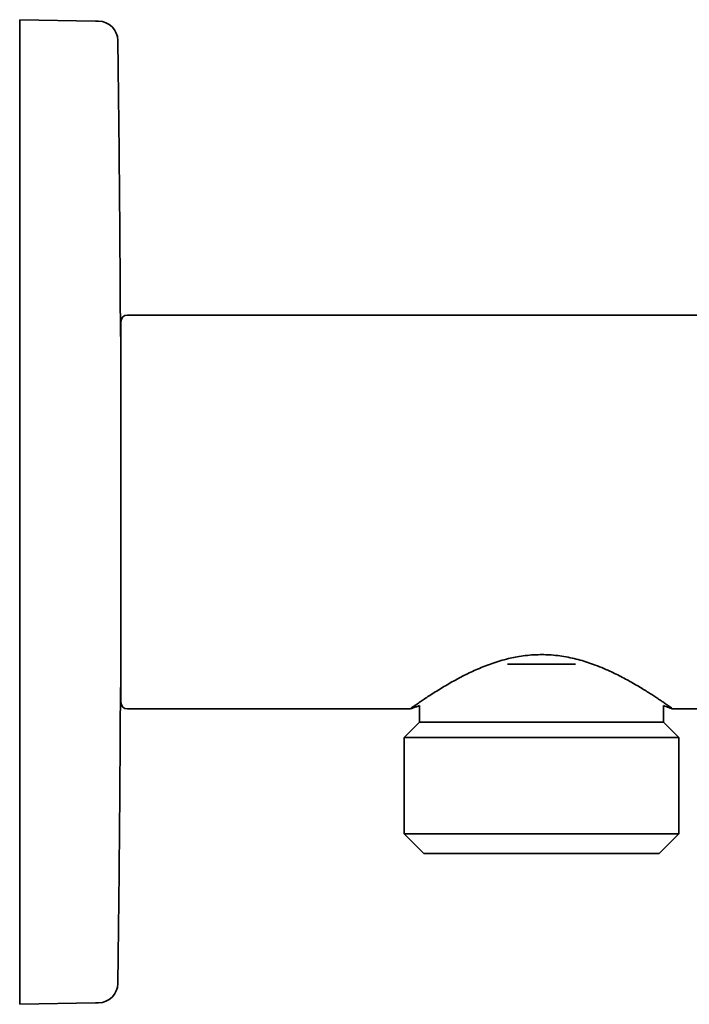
# Model space of a CAD drawing. Header units: millimetres. Extents: x 8 to 430, y 12 to 265.
# Tile 9 of 11: x 350 to 401, y 190 to 265. Entities that reach past the tile are written whole.
import ezdxf

# ---------------------------------------------------------------- set-up
doc = ezdxf.new("R2010")
doc.units = ezdxf.units.MM

msp = doc.modelspace()

# ---------------------------------------------------------------- linework, layer by layer
at = {"color": 7, "linetype": 'Continuous', "lineweight": 35}
for p, q in [((355.794, 264.894), (350.023, 264.995)), ((350.023, 262), (350.023, 264.995)), ((350.023, 193), (350.023, 262)), ((406.507, 242.5), (358.217, 242.5)), ((392.304, 215.9), (387.131, 215.9)), ((358.217, 212.5), (379.717, 212.5)), ((380.442, 212.752), (380.442, 211.5)), ((398.992, 211.5), (398.992, 212.752)), ((399.717, 212.5), (407.925, 212.5)), ((380.437, 211.5), (379.267, 210.33)), ((400.167, 210.33), (398.997, 211.5)), ((379.267, 210.33), (379.267, 203)), ((400.167, 210.33), (379.267, 210.33)), ((400.167, 203), (400.167, 210.33)), ((379.267, 203), (380.767, 201.5)), ((400.167, 203), (379.267, 203)), ((398.667, 201.5), (400.167, 203)), ((389.717, 201.5), (380.767, 201.5)), ((398.667, 201.5), (389.717, 201.5)), ((350.023, 190.005), (350.023, 193)), ((350.023, 190.005), (355.794, 190.106))]:
    msp.add_line(p, q, dxfattribs=at)
at = {"color": 7, "linetype": 'Continuous', "lineweight": 35, "flags": 128}
msp.add_lwpolyline([(379.717, 212.5), (379.718, 212.501), (379.722, 212.503), (379.727, 212.507), (379.735, 212.513), (379.746, 212.52), (379.758, 212.529), (379.778, 212.544), (379.802, 212.561), (379.83, 212.581), (379.862, 212.604), (379.899, 212.629), (379.939, 212.658), (379.983, 212.689), (380.031, 212.722), (380.075, 212.754), (380.123, 212.787), (380.173, 212.822), (380.226, 212.859), (380.287, 212.901), (380.352, 212.946), (380.419, 212.992), (380.49, 213.04), (380.564, 213.091), (380.641, 213.143), (380.721, 213.197), (380.805, 213.253), (380.895, 213.313), (380.987, 213.375), (381.084, 213.438), (381.183, 213.503), (381.292, 213.574), (381.405, 213.647), (381.522, 213.721), (381.641, 213.797), (381.745, 213.862), (381.851, 213.927), (381.959, 213.994), (382.069, 214.062), (382.182, 214.13), (382.297, 214.199), (382.414, 214.269), (382.534, 214.339), (382.657, 214.41), (382.781, 214.481), (382.908, 214.553), (383.037, 214.625), (383.168, 214.698), (383.303, 214.771), (383.439, 214.844), (383.577, 214.917), (383.718, 214.99), (383.86, 215.062), (383.98, 215.122), (384.102, 215.182), (384.225, 215.242), (384.349, 215.301), (384.475, 215.36), (384.603, 215.418), (384.732, 215.476), (384.863, 215.534), (384.996, 215.591), (385.13, 215.647), (385.265, 215.702), (385.402, 215.757), (385.542, 215.812), (385.685, 215.865), (385.828, 215.918), (385.974, 215.969), (386.12, 216.019), (386.269, 216.068), (386.421, 216.116), (386.575, 216.163), (386.73, 216.207), (386.887, 216.251), (387.045, 216.292), (387.204, 216.332), (387.336, 216.362), (387.469, 216.392), (387.603, 216.42), (387.738, 216.447), (387.873, 216.472), (388.009, 216.495), (388.167, 216.52), (388.326, 216.543), (388.486, 216.563), (388.647, 216.581), (388.807, 216.597), (388.971, 216.61), (389.135, 216.62), (389.299, 216.628), (389.463, 216.634), (389.628, 216.637), (389.768, 216.637), (389.908, 216.635), (390.048, 216.632), (390.188, 216.626), (390.328, 216.619), (390.468, 216.609), (390.63, 216.596), (390.791, 216.581), (390.952, 216.563), (391.112, 216.542), (391.271, 216.519), (391.432, 216.494), (391.592, 216.466), (391.751, 216.436), (391.909, 216.404), (392.065, 216.37), (392.216, 216.335), (392.365, 216.298), (392.513, 216.26), (392.66, 216.22), (392.807, 216.178), (392.952, 216.135), (393.097, 216.09), (393.241, 216.043), (393.384, 215.996), (393.525, 215.946), (393.666, 215.896), (393.805, 215.845), (393.972, 215.781), (394.138, 215.715), (394.301, 215.649), (394.463, 215.581), (394.623, 215.512), (394.78, 215.442), (394.908, 215.383), (395.034, 215.325), (395.159, 215.266), (395.283, 215.206), (395.406, 215.146), (395.527, 215.086), (395.647, 215.025), (395.766, 214.964), (395.883, 214.903), (395.999, 214.842), (396.114, 214.781), (396.227, 214.719), (396.341, 214.657), (396.453, 214.595), (396.563, 214.533), (396.672, 214.471), (396.779, 214.409), (396.885, 214.348), (396.991, 214.286), (397.094, 214.225), (397.196, 214.164), (397.297, 214.103), (397.396, 214.043), (397.493, 213.984), (397.585, 213.927), (397.675, 213.871), (397.764, 213.815), (397.851, 213.76), (397.936, 213.706), (398.02, 213.653), (398.103, 213.6), (398.183, 213.547), (398.262, 213.496), (398.339, 213.446), (398.415, 213.396), (398.488, 213.347), (398.562, 213.299), (398.633, 213.251), (398.702, 213.205), (398.769, 213.16), (398.834, 213.116), (398.897, 213.073), (398.959, 213.031), (399.019, 212.99), (399.076, 212.95), (399.131, 212.912), (399.184, 212.876), (399.235, 212.84), (399.283, 212.807), (399.329, 212.775), (399.372, 212.745), (399.413, 212.716), (399.458, 212.684), (399.5, 212.655), (399.538, 212.628), (399.573, 212.603), (399.604, 212.581), (399.632, 212.561), (399.655, 212.544), (399.675, 212.53), (399.688, 212.521), (399.699, 212.513), (399.707, 212.508), (399.713, 212.503), (399.716, 212.501), (399.717, 212.5), (399.717, 212.5)], dxfattribs=at)
at = {"color": 7, "linetype": 'Continuous', "lineweight": 35}
for centre, radius, start, end in [((355.984, 263.39), 1.5, 0.74643, 89), ((-2398.783, 227.5), 2756.5, 0.277965, 0.746434), ((358.217, 242), 0.5, 90, 180), ((357.217, 241.05), 0.5, 339.248, 0), ((350.517, 239.661), 0.5, 171.7011, 180), ((350.517, 215.339), 0.5, 180, 188.2989), ((-2398.783, 227.5), 2756.5, 359.253566, 359.722035), ((357.217, 213.95), 0.5, 0, 20.752), ((358.217, 213), 0.5, 180, 270), ((355.984, 191.61), 1.5, 271, 359.25357)]:
    msp.add_arc(centre, radius, start, end, dxfattribs=at)
for points, knots in [([(355.794, 264.894), (355.808, 264.894), (355.837, 264.893), (355.875, 264.893), (355.909, 264.892), (355.937, 264.891), (355.961, 264.891), (355.98, 264.891), (355.994, 264.89), (356.004, 264.89), (356.009, 264.89), (356.009, 264.89), (356.009, 264.89)], [0, 0, 0, 0, 0.104534, 0.209067, 0.313599, 0.418129, 0.522658, 0.627187, 0.725741, 0.824296, 0.92285, 1, 1, 1, 1]), ([(357.717, 242), (357.717, 242), (357.717, 241.999), (357.717, 241.993), (357.717, 241.983), (357.717, 241.97), (357.717, 241.952), (357.717, 241.931), (357.717, 241.908), (357.717, 241.885), (357.717, 241.864), (357.717, 241.841), (357.717, 241.816), (357.717, 241.789), (357.717, 241.759), (357.717, 241.727), (357.717, 241.689), (357.717, 241.644), (357.717, 241.591), (357.717, 241.535), (357.717, 241.475), (357.717, 241.412), (357.717, 241.348), (357.717, 241.283), (357.717, 241.219), (357.717, 241.167), (357.717, 241.128), (357.717, 241.105), (357.717, 241.081), (357.717, 241.056), (357.717, 241.032), (357.717, 241.007), (357.717, 240.962), (357.717, 240.894), (357.717, 240.803), (357.717, 240.708), (357.717, 240.609), (357.717, 240.508), (357.717, 240.402), (357.717, 240.305), (357.717, 240.217), (357.717, 240.139), (357.717, 240.059), (357.717, 239.978), (357.717, 239.895), (357.717, 239.81), (357.717, 239.724), (357.717, 239.623), (357.717, 239.504), (357.717, 239.368), (357.717, 239.229), (357.717, 239.087), (357.717, 238.941), (357.717, 238.793), (357.717, 238.637), (357.717, 238.471), (357.717, 238.298), (357.717, 238.12), (357.717, 237.939), (357.717, 237.759), (357.717, 237.583), (357.717, 237.409), (357.717, 237.233), (357.717, 237.054), (357.717, 236.873), (357.717, 236.689), (357.717, 236.523), (357.717, 236.374), (357.717, 236.243), (357.717, 236.111), (357.717, 235.978), (357.717, 235.844), (357.717, 235.709), (357.717, 235.572), (357.717, 235.415), (357.717, 235.237), (357.717, 235.038), (357.717, 234.837), (357.717, 234.634), (357.717, 234.429), (357.717, 234.222), (357.717, 234.012), (357.717, 233.799), (357.717, 233.581), (357.717, 233.41), (357.717, 233.287), (357.717, 233.213), (357.717, 233.138), (357.717, 233.063), (357.717, 232.988), (357.717, 232.913), (357.717, 232.784), (357.717, 232.602), (357.717, 232.365), (357.717, 232.127), (357.717, 231.888), (357.717, 231.647), (357.717, 231.406), (357.717, 231.188), (357.717, 230.995), (357.717, 230.826), (357.717, 230.658), (357.717, 230.488), (357.717, 230.318), (357.717, 230.151), (357.717, 229.986), (357.717, 229.792), (357.717, 229.566), (357.717, 229.307), (357.717, 229.047), (357.717, 228.788), (357.717, 228.529), (357.717, 228.271), (357.717, 228.014), (357.717, 227.757), (357.717, 227.506), (357.717, 227.262), (357.717, 227.024), (357.717, 226.787), (357.717, 226.549), (357.717, 226.313), (357.717, 226.076), (357.717, 225.865), (357.717, 225.678), (357.717, 225.516), (357.717, 225.354), (357.717, 225.193), (357.717, 225.031), (357.717, 224.867), (357.717, 224.7), (357.717, 224.511), (357.717, 224.304), (357.717, 224.079), (357.717, 223.855), (357.717, 223.632), (357.717, 223.411), (357.717, 223.199), (357.717, 222.996), (357.717, 222.804), (357.717, 222.654), (357.717, 222.547), (357.717, 222.483), (357.717, 222.419), (357.717, 222.355), (357.717, 222.291), (357.717, 222.227), (357.717, 222.111), (357.717, 221.945), (357.717, 221.729), (357.717, 221.514), (357.717, 221.302), (357.717, 221.091), (357.717, 220.882), (357.717, 220.696), (357.717, 220.533), (357.717, 220.392), (357.717, 220.252), (357.717, 220.113), (357.717, 219.975), (357.717, 219.838), (357.717, 219.701), (357.717, 219.543), (357.717, 219.365), (357.717, 219.168), (357.717, 218.973), (357.717, 218.781), (357.717, 218.591), (357.717, 218.404), (357.717, 218.213), (357.717, 218.018), (357.717, 217.821), (357.717, 217.626), (357.717, 217.435), (357.717, 217.252), (357.717, 217.078), (357.717, 216.913), (357.717, 216.751), (357.717, 216.592), (357.717, 216.436), (357.717, 216.283), (357.717, 216.148), (357.717, 216.032), (357.717, 215.932), (357.717, 215.833), (357.717, 215.737), (357.717, 215.641), (357.717, 215.547), (357.717, 215.454), (357.717, 215.35), (357.717, 215.236), (357.717, 215.112), (357.717, 214.992), (357.717, 214.875), (357.717, 214.762), (357.717, 214.652), (357.717, 214.544), (357.717, 214.439), (357.717, 214.336), (357.717, 214.259), (357.717, 214.205), (357.717, 214.173), (357.717, 214.141), (357.717, 214.11), (357.717, 214.079), (357.717, 214.048), (357.717, 213.997), (357.717, 213.927), (357.717, 213.84), (357.717, 213.757), (357.717, 213.679), (357.717, 213.605), (357.717, 213.535), (357.717, 213.476), (357.717, 213.427), (357.717, 213.386), (357.717, 213.348), (357.717, 213.311), (357.717, 213.276), (357.717, 213.244), (357.717, 213.214), (357.717, 213.182), (357.717, 213.147), (357.717, 213.112), (357.717, 213.082), (357.717, 213.056), (357.717, 213.036), (357.717, 213.02), (357.717, 213.008), (357.717, 213.001), (357.717, 213), (357.717, 213)], [0, 0, 0, 0, 0.005229, 0.010451, 0.015669, 0.020883, 0.026095, 0.031307, 0.036519, 0.040103, 0.04369, 0.047278, 0.050868, 0.054461, 0.058058, 0.061859, 0.065668, 0.070741, 0.075809, 0.080875, 0.085939, 0.091002, 0.096066, 0.100524, 0.104985, 0.109449, 0.110953, 0.112458, 0.113963, 0.115469, 0.116975, 0.118482, 0.11999, 0.125147, 0.130298, 0.135443, 0.140584, 0.145723, 0.15086, 0.155997, 0.159529, 0.163063, 0.166598, 0.170135, 0.173674, 0.177216, 0.180761, 0.18431, 0.189578, 0.194839, 0.200094, 0.205344, 0.210592, 0.215838, 0.221084, 0.226856, 0.232632, 0.238413, 0.244202, 0.25, 0.255268, 0.260529, 0.265784, 0.271034, 0.276282, 0.281528, 0.286774, 0.290381, 0.29399, 0.2976, 0.301212, 0.304826, 0.308444, 0.312065, 0.31569, 0.320848, 0.325998, 0.331144, 0.336285, 0.341423, 0.34656, 0.351697, 0.356973, 0.362251, 0.367533, 0.369313, 0.371094, 0.372876, 0.374658, 0.376441, 0.378225, 0.38001, 0.385554, 0.39109, 0.396621, 0.402147, 0.407671, 0.413195, 0.41872, 0.422519, 0.426321, 0.430125, 0.433932, 0.437742, 0.441557, 0.445163, 0.448755, 0.454497, 0.460234, 0.465967, 0.4717, 0.477433, 0.483067, 0.488705, 0.494348, 0.5, 0.505228, 0.510449, 0.515666, 0.52088, 0.526092, 0.531304, 0.536516, 0.540101, 0.543687, 0.547276, 0.550867, 0.554461, 0.558058, 0.561859, 0.565668, 0.570741, 0.575809, 0.580875, 0.585939, 0.591002, 0.596066, 0.600524, 0.604985, 0.609449, 0.610953, 0.612458, 0.613963, 0.615469, 0.616975, 0.618482, 0.61999, 0.625147, 0.630298, 0.635443, 0.640584, 0.645723, 0.65086, 0.655997, 0.659529, 0.663063, 0.666598, 0.670135, 0.673674, 0.677216, 0.680761, 0.68431, 0.689578, 0.694839, 0.700094, 0.705344, 0.710592, 0.715838, 0.721084, 0.726856, 0.732632, 0.738413, 0.744202, 0.75, 0.755268, 0.760529, 0.765784, 0.771034, 0.776282, 0.781528, 0.786774, 0.790381, 0.79399, 0.7976, 0.801212, 0.804826, 0.808444, 0.812065, 0.81569, 0.820848, 0.825998, 0.831144, 0.836285, 0.841423, 0.84656, 0.851697, 0.856973, 0.862251, 0.867533, 0.869313, 0.871094, 0.872876, 0.874658, 0.876441, 0.878225, 0.88001, 0.885554, 0.89109, 0.896621, 0.902147, 0.907671, 0.913195, 0.91872, 0.922519, 0.926321, 0.930125, 0.933932, 0.937742, 0.941557, 0.945164, 0.948756, 0.954499, 0.960236, 0.96597, 0.971703, 0.977436, 0.983069, 0.988706, 0.994349, 1, 1, 1, 1]), ([(350.017, 239.661), (350.017, 239.661), (350.017, 239.66), (350.017, 239.655), (350.017, 239.647), (350.017, 239.635), (350.017, 239.619), (350.017, 239.599), (350.017, 239.581), (350.017, 239.567), (350.017, 239.561), (350.017, 239.554), (350.017, 239.547), (350.017, 239.539), (350.017, 239.531), (350.017, 239.514), (350.017, 239.487), (350.017, 239.447), (350.017, 239.403), (350.017, 239.356), (350.017, 239.308), (350.017, 239.261), (350.017, 239.226), (350.017, 239.206), (350.017, 239.2), (350.017, 239.194), (350.017, 239.188), (350.017, 239.181), (350.017, 239.157), (350.017, 239.113), (350.017, 239.047), (350.017, 238.978), (350.017, 238.905), (350.017, 238.828), (350.017, 238.751), (350.017, 238.674), (350.017, 238.597), (350.017, 238.537), (350.017, 238.494), (350.017, 238.47), (350.017, 238.445), (350.017, 238.419), (350.017, 238.392), (350.017, 238.364), (350.017, 238.336), (350.017, 238.282), (350.017, 238.201), (350.017, 238.092), (350.017, 237.978), (350.017, 237.861), (350.017, 237.751), (350.017, 237.649), (350.017, 237.556), (350.017, 237.483), (350.017, 237.432), (350.017, 237.404), (350.017, 237.375), (350.017, 237.346), (350.017, 237.317), (350.017, 237.288), (350.017, 237.259), (350.017, 237.2), (350.017, 237.111), (350.017, 236.99), (350.017, 236.867), (350.017, 236.756), (350.017, 236.66), (350.017, 236.579), (350.017, 236.497), (350.017, 236.412), (350.017, 236.305), (350.017, 236.176), (350.017, 236.025), (350.017, 235.905), (350.017, 235.818), (350.017, 235.765), (350.017, 235.712), (350.017, 235.659), (350.017, 235.605), (350.017, 235.551), (350.017, 235.461), (350.017, 235.335), (350.017, 235.171), (350.017, 235.004), (350.017, 234.857), (350.017, 234.728), (350.017, 234.62), (350.017, 234.51), (350.017, 234.399), (350.017, 234.26), (350.017, 234.092), (350.017, 233.897), (350.017, 233.739), (350.017, 233.62), (350.017, 233.542), (350.017, 233.462), (350.017, 233.383), (350.017, 233.303), (350.017, 233.183), (350.017, 233.022), (350.017, 232.818), (350.017, 232.613), (350.017, 232.42), (350.017, 232.241), (350.017, 232.076), (350.017, 231.909), (350.017, 231.738), (350.017, 231.564), (350.017, 231.388), (350.017, 231.211), (350.017, 231.033), (350.017, 230.854), (350.017, 230.674), (350.017, 230.476), (350.017, 230.26), (350.017, 230.024), (350.017, 229.788), (350.017, 229.551), (350.017, 229.313), (350.017, 229.074), (350.017, 228.84), (350.017, 228.612), (350.017, 228.39), (350.017, 228.168), (350.017, 227.946), (350.017, 227.723), (350.017, 227.503), (350.017, 227.287), (350.017, 227.075), (350.017, 226.863), (350.017, 226.651), (350.017, 226.439), (350.017, 226.227), (350.017, 226.016), (350.017, 225.814), (350.017, 225.619), (350.017, 225.432), (350.017, 225.246), (350.017, 225.06), (350.017, 224.875), (350.017, 224.69), (350.017, 224.492), (350.017, 224.281), (350.017, 224.058), (350.017, 223.835), (350.017, 223.63), (350.017, 223.442), (350.017, 223.27), (350.017, 223.1), (350.017, 222.914), (350.017, 222.712), (350.017, 222.494), (350.017, 222.322), (350.017, 222.194), (350.017, 222.11), (350.017, 222.027), (350.017, 221.943), (350.017, 221.86), (350.017, 221.74), (350.017, 221.583), (350.017, 221.391), (350.017, 221.201), (350.017, 221.037), (350.017, 220.896), (350.017, 220.78), (350.017, 220.665), (350.017, 220.552), (350.017, 220.417), (350.017, 220.261), (350.017, 220.083), (350.017, 219.946), (350.017, 219.849), (350.017, 219.791), (350.017, 219.733), (350.017, 219.675), (350.017, 219.618), (350.017, 219.56), (350.017, 219.471), (350.017, 219.35), (350.017, 219.2), (350.017, 219.051), (350.017, 218.923), (350.017, 218.815), (350.017, 218.726), (350.017, 218.637), (350.017, 218.551), (350.017, 218.449), (350.017, 218.331), (350.017, 218.198), (350.017, 218.083), (350.017, 217.983), (350.017, 217.92), (350.017, 217.878), (350.017, 217.857), (350.017, 217.835), (350.017, 217.814), (350.017, 217.792), (350.017, 217.73), (350.017, 217.627), (350.017, 217.488), (350.017, 217.353), (350.017, 217.222), (350.017, 217.095), (350.017, 216.977), (350.017, 216.868), (350.017, 216.766), (350.017, 216.691), (350.017, 216.64), (350.017, 216.612), (350.017, 216.585), (350.017, 216.559), (350.017, 216.534), (350.017, 216.509), (350.017, 216.486), (350.017, 216.441), (350.017, 216.378), (350.017, 216.297), (350.017, 216.219), (350.017, 216.145), (350.017, 216.071), (350.017, 215.999), (350.017, 215.931), (350.017, 215.886), (350.017, 215.862), (350.017, 215.855), (350.017, 215.847), (350.017, 215.84), (350.017, 215.832), (350.017, 215.806), (350.017, 215.762), (350.017, 215.704), (350.017, 215.65), (350.017, 215.601), (350.017, 215.559), (350.017, 215.525), (350.017, 215.497), (350.017, 215.477), (350.017, 215.463), (350.017, 215.455), (350.017, 215.447), (350.017, 215.441), (350.017, 215.434), (350.017, 215.428), (350.017, 215.415), (350.017, 215.396), (350.017, 215.375), (350.017, 215.359), (350.017, 215.347), (350.017, 215.34), (350.017, 215.339), (350.017, 215.339)], [0, 0, 0, 0, 0.005319, 0.010635, 0.015948, 0.02126, 0.026572, 0.032419, 0.038269, 0.039583, 0.040898, 0.042213, 0.043678, 0.045165, 0.046651, 0.048137, 0.054044, 0.059947, 0.06585, 0.071753, 0.07695, 0.082151, 0.086732, 0.087332, 0.087932, 0.088533, 0.089133, 0.089734, 0.090334, 0.095991, 0.101642, 0.107288, 0.112932, 0.118575, 0.12422, 0.129189, 0.134162, 0.139139, 0.140607, 0.142075, 0.143543, 0.145087, 0.146729, 0.14837, 0.15001, 0.15165, 0.157609, 0.163563, 0.169513, 0.175462, 0.181411, 0.185776, 0.190143, 0.194514, 0.195802, 0.197091, 0.19838, 0.19967, 0.20096, 0.202251, 0.203542, 0.204833, 0.209947, 0.215059, 0.220171, 0.225284, 0.228499, 0.231715, 0.234933, 0.238184, 0.241549, 0.247156, 0.252763, 0.25837, 0.260258, 0.262147, 0.264037, 0.265927, 0.267817, 0.269708, 0.2716, 0.277178, 0.282754, 0.28833, 0.293906, 0.297412, 0.30092, 0.30443, 0.307969, 0.311602, 0.317655, 0.323707, 0.32976, 0.332138, 0.334517, 0.336897, 0.339278, 0.34166, 0.344042, 0.349995, 0.355945, 0.361894, 0.367843, 0.37252, 0.377199, 0.381883, 0.386665, 0.391545, 0.396423, 0.401301, 0.40618, 0.411061, 0.415945, 0.420834, 0.427143, 0.433449, 0.439753, 0.446059, 0.452368, 0.458683, 0.465033, 0.470859, 0.476683, 0.482507, 0.488334, 0.494164, 0.5, 0.505564, 0.511125, 0.516685, 0.522244, 0.527806, 0.533371, 0.538941, 0.54447, 0.549425, 0.554379, 0.559332, 0.564287, 0.569243, 0.574203, 0.579167, 0.585256, 0.591342, 0.597426, 0.603511, 0.608295, 0.613081, 0.617872, 0.622552, 0.628786, 0.635018, 0.64125, 0.6437, 0.646149, 0.6486, 0.651052, 0.653504, 0.655958, 0.661739, 0.667516, 0.673293, 0.679071, 0.682704, 0.686338, 0.689975, 0.693585, 0.697092, 0.702934, 0.708774, 0.714616, 0.716584, 0.718552, 0.72052, 0.722489, 0.724459, 0.726429, 0.7284, 0.733754, 0.739106, 0.744457, 0.74981, 0.753175, 0.756542, 0.759911, 0.763248, 0.766462, 0.771818, 0.777173, 0.782529, 0.786066, 0.789604, 0.79053, 0.791458, 0.792385, 0.793312, 0.79424, 0.795167, 0.801497, 0.807818, 0.814133, 0.820443, 0.826753, 0.833063, 0.838619, 0.84418, 0.849747, 0.851389, 0.853031, 0.854674, 0.856243, 0.85771, 0.859177, 0.860643, 0.862109, 0.867436, 0.872759, 0.878081, 0.883402, 0.888723, 0.894579, 0.900441, 0.905604, 0.906281, 0.906957, 0.907634, 0.908311, 0.908988, 0.909666, 0.915685, 0.921699, 0.92771, 0.933719, 0.93973, 0.94414, 0.948553, 0.952968, 0.954456, 0.955945, 0.957434, 0.95877, 0.960084, 0.961397, 0.96271, 0.968925, 0.975137, 0.981348, 0.98756, 0.993777, 1, 1, 1, 1]), ([(379.717, 212.5), (379.759, 212.515), (379.882, 212.559), (380.085, 212.63), (380.284, 212.699), (380.403, 212.739), (380.442, 212.752)], [0, 0, 0, 0, 0.175042, 0.510103, 0.83907, 1, 1, 1, 1]), ([(398.992, 212.752), (399.061, 212.729), (399.199, 212.682), (399.409, 212.609), (399.582, 212.548), (399.685, 212.511), (399.717, 212.5)], [0, 0, 0, 0, 0.281668, 0.572104, 0.866918, 1, 1, 1, 1]), ([(398.997, 211.5), (398.997, 211.5), (398.996, 211.5), (398.99, 211.5), (398.98, 211.5), (398.967, 211.5), (398.949, 211.5), (398.928, 211.5), (398.904, 211.5), (398.877, 211.5), (398.846, 211.5), (398.812, 211.5), (398.773, 211.5), (398.729, 211.5), (398.679, 211.5), (398.624, 211.5), (398.566, 211.5), (398.504, 211.5), (398.437, 211.5), (398.366, 211.5), (398.293, 211.5), (398.217, 211.5), (398.139, 211.5), (398.057, 211.5), (397.971, 211.5), (397.883, 211.5), (397.792, 211.5), (397.7, 211.5), (397.607, 211.5), (397.511, 211.5), (397.412, 211.5), (397.306, 211.5), (397.193, 211.5), (397.073, 211.5), (396.949, 211.5), (396.822, 211.5), (396.691, 211.5), (396.557, 211.5), (396.42, 211.5), (396.282, 211.5), (396.144, 211.5), (396.005, 211.5), (395.863, 211.5), (395.719, 211.5), (395.573, 211.5), (395.427, 211.5), (395.281, 211.5), (395.136, 211.5), (394.99, 211.5), (394.841, 211.5), (394.684, 211.5), (394.52, 211.5), (394.347, 211.5), (394.172, 211.5), (393.995, 211.5), (393.817, 211.5), (393.636, 211.5), (393.453, 211.5), (393.272, 211.5), (393.092, 211.5), (392.914, 211.5), (392.735, 211.5), (392.554, 211.5), (392.372, 211.5), (392.192, 211.5), (392.015, 211.5), (391.841, 211.5), (391.665, 211.5), (391.49, 211.5), (391.306, 211.5), (391.115, 211.5), (390.917, 211.5), (390.718, 211.5), (390.518, 211.5), (390.318, 211.5), (390.118, 211.5), (389.918, 211.5), (389.721, 211.5), (389.527, 211.5), (389.336, 211.5), (389.146, 211.5), (388.956, 211.5), (388.767, 211.5), (388.581, 211.5), (388.399, 211.5), (388.222, 211.5), (388.045, 211.5), (387.868, 211.5), (387.686, 211.5), (387.498, 211.5), (387.304, 211.5), (387.111, 211.5), (386.919, 211.5), (386.728, 211.5), (386.539, 211.5), (386.352, 211.5), (386.169, 211.5), (385.991, 211.5), (385.817, 211.5), (385.645, 211.5), (385.475, 211.5), (385.306, 211.5), (385.143, 211.5), (384.984, 211.5), (384.83, 211.5), (384.679, 211.5), (384.529, 211.5), (384.375, 211.5), (384.218, 211.5), (384.058, 211.5), (383.9, 211.5), (383.746, 211.5), (383.594, 211.5), (383.444, 211.5), (383.298, 211.5), (383.157, 211.5), (383.022, 211.5), (382.891, 211.5), (382.764, 211.5), (382.639, 211.5), (382.517, 211.5), (382.401, 211.5), (382.289, 211.5), (382.183, 211.5), (382.08, 211.5), (381.979, 211.5), (381.878, 211.5), (381.776, 211.5), (381.674, 211.5), (381.576, 211.5), (381.481, 211.5), (381.391, 211.5), (381.304, 211.5), (381.222, 211.5), (381.144, 211.5), (381.072, 211.5), (381.005, 211.5), (380.941, 211.5), (380.881, 211.5), (380.824, 211.5), (380.773, 211.5), (380.726, 211.5), (380.683, 211.5), (380.644, 211.5), (380.608, 211.5), (380.574, 211.5), (380.542, 211.5), (380.514, 211.5), (380.491, 211.5), (380.471, 211.5), (380.456, 211.5), (380.445, 211.5), (380.439, 211.5), (380.438, 211.5), (380.437, 211.5)], [0, 0, 0, 0, 0.0065333, 0.0130667, 0.0196, 0.0261333, 0.0326667, 0.0392, 0.04536, 0.05152, 0.0576801, 0.0638401, 0.0700001, 0.0768751, 0.0837501, 0.0906251, 0.0975, 0.104375, 0.11125, 0.118125, 0.125, 0.1315333, 0.1380667, 0.1446, 0.1511333, 0.1576667, 0.1642, 0.17036, 0.17652, 0.1826801, 0.1888401, 0.1950001, 0.2018751, 0.2087501, 0.2156251, 0.2225, 0.229375, 0.23625, 0.243125, 0.25, 0.2565333, 0.2630667, 0.2696, 0.2761333, 0.2826667, 0.2892, 0.29536, 0.30152, 0.3076801, 0.3138401, 0.3200001, 0.3268751, 0.3337501, 0.3406251, 0.3475, 0.354375, 0.36125, 0.368125, 0.375, 0.3815333, 0.3880667, 0.3946, 0.4011333, 0.4076667, 0.4142, 0.42036, 0.42652, 0.4326801, 0.4388401, 0.4450001, 0.4518751, 0.4587501, 0.4656251, 0.4725, 0.479375, 0.48625, 0.493125, 0.5, 0.5065333, 0.5130667, 0.5196, 0.5261333, 0.5326667, 0.5392, 0.54536, 0.55152, 0.5576801, 0.5638401, 0.5700001, 0.5768751, 0.5837501, 0.5906251, 0.5975, 0.604375, 0.61125, 0.618125, 0.625, 0.6315333, 0.6380667, 0.6446, 0.6511333, 0.6576667, 0.6642, 0.67036, 0.67652, 0.6826801, 0.6888401, 0.6950001, 0.7018751, 0.7087501, 0.7156251, 0.7225, 0.729375, 0.73625, 0.743125, 0.75, 0.7565333, 0.7630667, 0.7696, 0.7761333, 0.7826667, 0.7892, 0.79536, 0.80152, 0.8076801, 0.8138401, 0.8200001, 0.8268751, 0.8337501, 0.8406251, 0.8475, 0.854375, 0.86125, 0.868125, 0.875, 0.8815333, 0.8880667, 0.8946, 0.9011333, 0.9076667, 0.9142, 0.92036, 0.92652, 0.9326801, 0.9388401, 0.9450001, 0.9518751, 0.9587501, 0.9656251, 0.9725, 0.979375, 0.98625, 0.993125, 1, 1, 1, 1]), ([(356.009, 190.11), (356.009, 190.11), (356.01, 190.11), (356.007, 190.11), (356, 190.11), (355.989, 190.109), (355.973, 190.109), (355.953, 190.109), (355.929, 190.108), (355.902, 190.108), (355.87, 190.107), (355.834, 190.107), (355.807, 190.106), (355.794, 190.106)], [0, 0, 0, 0, 0.021405, 0.119966, 0.218527, 0.317088, 0.41565, 0.514213, 0.612776, 0.70958, 0.806386, 0.903192, 1, 1, 1, 1])]:
    msp.add_open_spline(points, degree=3, knots=knots, dxfattribs=at)

doc.saveas('drawing.dxf')
